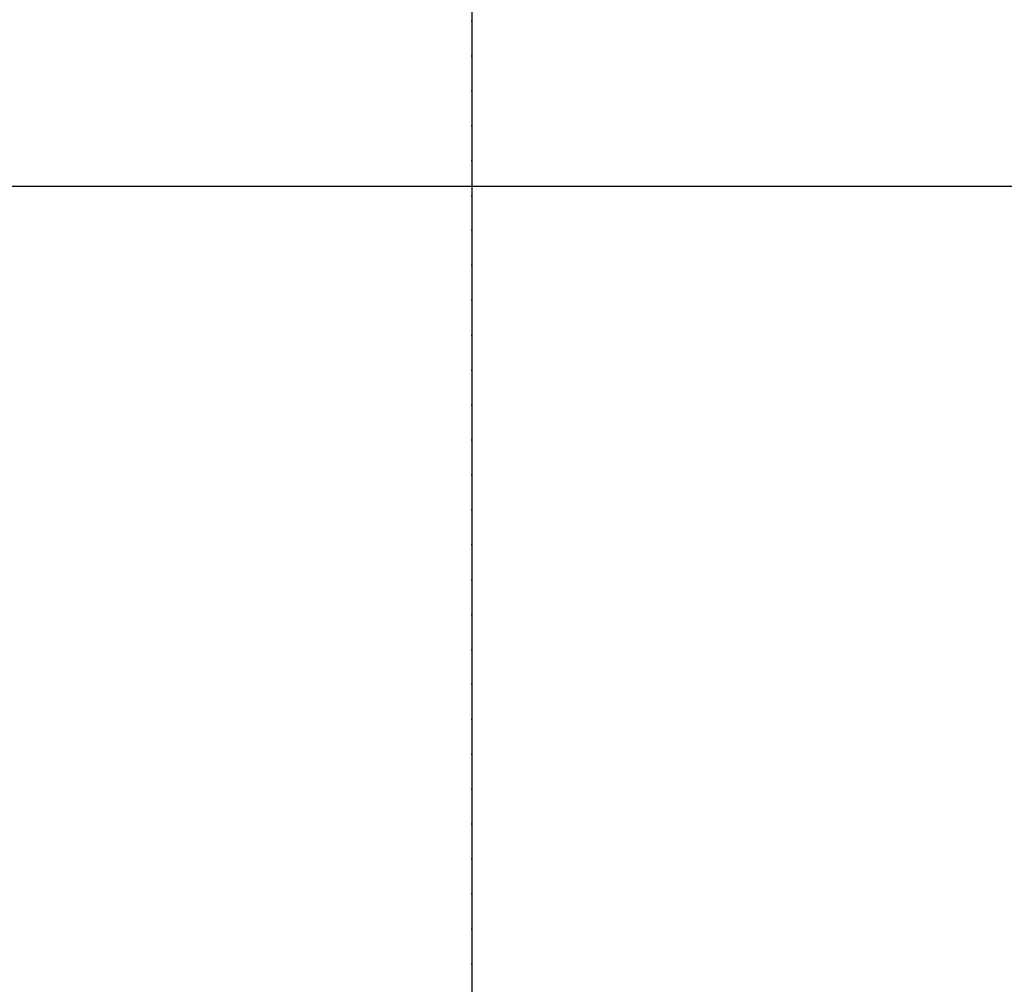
# Model space of a CAD drawing. Header units: metres. Extents: x 63115 to 703450, y -261936 to -53969.
# Tile 170 of 209: x 158016 to 158377, y -126553 to -126200. Entities that reach past the tile are written whole.
import ezdxf

# ---------------------------------------------------------------- set-up
doc = ezdxf.new("R2010")
doc.units = ezdxf.units.M
doc.header["$PDMODE"] = 35
doc.header["$PDSIZE"] = 50
doc.linetypes.add('DASHDOT2', pattern=[12.7, 6.35, -3.175, 0, -3.175])
doc.layers.get('0').update_dxf_attribs({"true_color": 0x83b7c5})
doc.layers.get('DEFPOINTS').update_dxf_attribs({"color": 6})
for name, color, linetype in [('_01-STRAMIENEN', 253, 'DASHDOT2'), ('_03-PROJECTION', 1, 'Continuous'), ('_06-DIMENSIONS', 7, 'Continuous')]:
    doc.layers.add(name, color=color, linetype=linetype)
doc.layers.add('_01Hulplijnen', color=6, linetype='Continuous', plot=False)
doc.styles.add('NIOstandard', font='arial.ttf')
doc.dimstyles.new('NIO-50-KLEIN', dxfattribs={"dimtxt": 100, "dimasz": 10, "dimexe": 2, "dimexo": 5, "dimgap": 10, "dimtad": 1, "dimdec": 0, "dimzin": 0, "dimdsep": 46, "dimtxsty": 'NIOstandard', "dimblk1": 'MAATSTR', "dimblk2": 'MAATSTR', "dimsah": 1, "dimcen": 0, "dimdle": 1.5, "dimse1": 1, "dimse2": 1, "dimclrd": 7, "dimclre": 256, "dimclrt": 256, "dimazin": 0, "dimtfac": 1, "dimtdec": 0, "dimtofl": 0, "dimtmove": 1, "dimatfit": 2, "dimldrblk": 'MAATSTR', "dimfxl": 1, "dimtvp": 1, "dimtolj": 1, "dimtzin": 0, "dimarcsym": 0})

# ---------------------------------------------------------------- blocks, each defined once
blk = doc.blocks.new('MAATSTR')
at = {"linetype": 'Continuous'}
for p, q in [((0, 5), (0, -5)), ((-4.167, 0), (4.167, 0))]:
    blk.add_line(p, q, dxfattribs=at)
at = {"linetype": 'Continuous', "const_width": 1.5}
blk.add_lwpolyline([(-0.75, 0, 1), (0.75, 0, 1)], format="xyb", close=True, dxfattribs=at)
blk = doc.blocks.new('*D411')
at = {"layer": '_06-DIMENSIONS', "color": 7, "lineweight": -2, "transparency": 16777216}
blk.add_line((-3940, 4783.11), (-2760, 4783.11), dxfattribs=at)
at = {"layer": 'DEFPOINTS', "color": 0, "transparency": 16777216}
for p in [(-2750, 4783.11), (-3950, 4150), (-2750, 4150)]:
    blk.add_point(p, dxfattribs=at)
at = {"layer": '_06-DIMENSIONS', "color": 7, "lineweight": -2, "transparency": 16777216, "xscale": 10, "yscale": 10, "zscale": 10, "rotation": 180}
blk.add_blockref('MAATSTR', (-3950, 4783.11), dxfattribs=at)
at = {"layer": '_06-DIMENSIONS', "color": 7, "lineweight": -2, "transparency": 16777216, "xscale": 10, "yscale": 10, "zscale": 10}
blk.add_blockref('MAATSTR', (-2750, 4783.11), dxfattribs=at)
at = {"layer": '_06-DIMENSIONS', "transparency": 16777216, "insert": (-3350, 4844.16), "char_height": 100, "attachment_point": 5, "style": 'NIOstandard'}
blk.add_mtext('\\A1;1200', dxfattribs=at)
blk = doc.blocks.new('*D412')
at = {"layer": '_06-DIMENSIONS', "color": 7, "lineweight": -2, "transparency": 16777216}
blk.add_line((-2740, 4783.11), (-1310, 4783.11), dxfattribs=at)
at = {"layer": 'DEFPOINTS', "color": 0, "transparency": 16777216}
for p in [(-1300, 4783.11), (-2750, 4150), (-1300, 4150)]:
    blk.add_point(p, dxfattribs=at)
at = {"layer": '_06-DIMENSIONS', "color": 7, "lineweight": -2, "transparency": 16777216, "xscale": 10, "yscale": 10, "zscale": 10, "rotation": 180}
blk.add_blockref('MAATSTR', (-2750, 4783.11), dxfattribs=at)
at = {"layer": '_06-DIMENSIONS', "color": 7, "lineweight": -2, "transparency": 16777216, "xscale": 10, "yscale": 10, "zscale": 10}
blk.add_blockref('MAATSTR', (-1300, 4783.11), dxfattribs=at)
at = {"layer": '_06-DIMENSIONS', "transparency": 16777216, "insert": (-2025, 4844.16), "char_height": 100, "attachment_point": 5, "style": 'NIOstandard'}
blk.add_mtext('\\A1;1450', dxfattribs=at)
blk = doc.blocks.new('*U396')
at = {"layer": '_01-STRAMIENEN'}
for points in [[(-2750, 5487.36), (-2750, -4768.64)], [(-7899.78, 4150), (6883.22, 4150)]]:
    blk.add_lwpolyline(points, dxfattribs=at)
at = {"layer": '_01Hulplijnen'}
for points in [[(-2750, 5487.36), (-2750, -4768.64)], [(-7899.78, 4150), (6883.22, 4150)]]:
    blk.add_lwpolyline(points, dxfattribs=at)
at = {"layer": '_06-DIMENSIONS'}
for base, p1, p2, picture, middle in [((-2750, 4783.11), (-3950, 4150), (-2750, 4150), '*D411', (-3350, 4844.16)), ((-1300, 4783.11), (-2750, 4150), (-1300, 4150), '*D412', (-2025, 4844.16))]:
    dim = blk.add_linear_dim(base=base, p1=p1, p2=p2, dimstyle='NIO-50-KLEIN', override={"dimfxlon": 1, "dimarcsym": 1}, dxfattribs=at)
    dim.commit()
    dim.dimension.update_dxf_attribs({"geometry": picture, "text_midpoint": middle})

msp = doc.modelspace()

# ---------------------------------------------------------------- block references
at = {"layer": '_03-PROJECTION'}
msp.add_blockref('*U396', (160931.8, -130410.61), dxfattribs=at)

doc.saveas('drawing.dxf')
